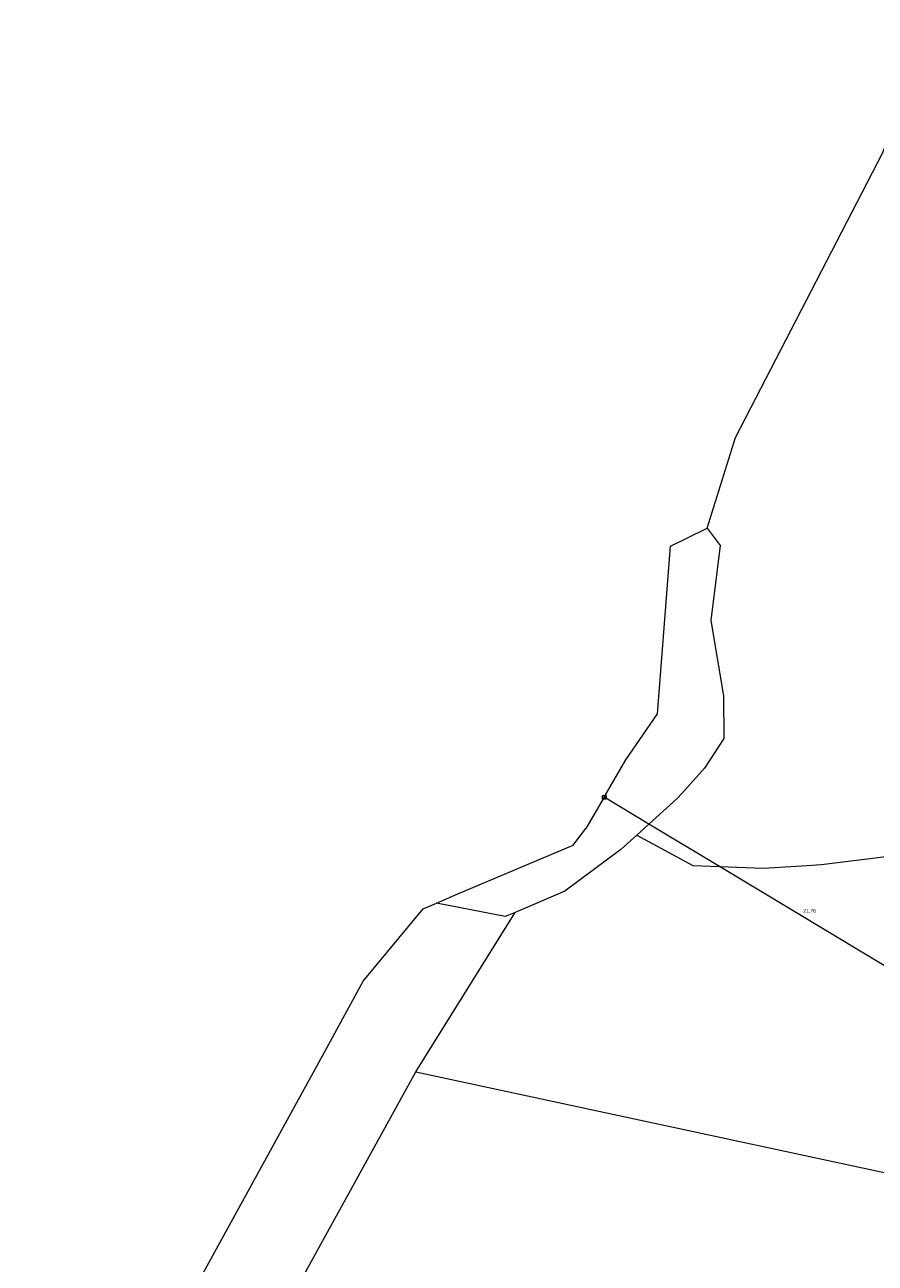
# Model space of a CAD drawing. Header units: metres. Extents: x 197457 to 198138, y 353986 to 354984.
# Tile 17 of 217: x 197457 to 197480, y 354520 to 354553. Entities that reach past the tile are written whole.
import ezdxf

# ---------------------------------------------------------------- set-up
doc = ezdxf.new("R2010")
doc.units = ezdxf.units.M
doc.header["$MEASUREMENT"] = 0
for name, color, linetype, lineweight in [('Duiker lijn niveau min 1', 7, 'Continuous', 0), ('Grens beheer openbare ruimte groenbeheer', 253, 'Continuous', 0), ('Grens maaiveld', 253, 'Continuous', 0), ('Hoogtepunt', 7, 'Continuous', 0), ('insteek sloot', 5, 'Continuous', 0), ('kant verharding', 7, 'Continuous', 0), ('kant water (FD)', 5, 'Continuous', 0), ('kunstwerk', 1, 'Continuous', 13), ('raster geen IMGeo', 7, 'Continuous', 0), ('riool uitstroom', 7, 'Continuous', 0)]:
    doc.layers.add(name, color=color, linetype=linetype, lineweight=lineweight)
doc.styles.add('Style-WORKING', font='WORKING.shx')

# ---------------------------------------------------------------- blocks, each defined once
blk = doc.blocks.new('DUMMY_4')
at = {"layer": 'riool uitstroom', "color": 7, "lineweight": 0, "flags": 128}
blk.add_lwpolyline([(0.5, -0.5), (-0.5, -0.5), (-0.5, 0.5), (0.5, 0.5), (0.5, -0.5)], close=True, dxfattribs=at)

msp = doc.modelspace()

# ---------------------------------------------------------------- linework, layer by layer
at = {"layer": 'Duiker lijn niveau min 1', "linetype": 'Continuous', "lineweight": 0}
for p, q in [((197474.19, 354531.515), (197472.973, 354532.247)), ((197474.19, 354531.515), (197472.973, 354532.247)), ((197476.101, 354530.365), (197474.19, 354531.515)), ((197476.101, 354530.365), (197474.19, 354531.515)), ((197482.599, 354526.457), (197476.101, 354530.365)), ((197482.599, 354526.457), (197476.101, 354530.365))]:
    msp.add_line(p, q, dxfattribs=at)
at = {"layer": 'Grens beheer openbare ruimte groenbeheer', "linetype": 'Continuous', "lineweight": 0, "flags": 128}
msp.add_lwpolyline([(197473.862, 354531.218), (197475.378, 354530.395), (197476.101, 354530.365), (197477.287, 354530.317), (197478.337, 354530.387), (197478.871, 354530.423), (197480.622, 354530.633), (197482.215, 354530.487), (197484.196, 354529.955)], dxfattribs=at)
at = {"layer": 'Grens maaiveld', "linetype": 'Continuous', "lineweight": 0}
msp.add_line((197467.861, 354524.792), (197484.008, 354521.313), dxfattribs=at)
at = {"layer": 'insteek sloot', "linetype": 'Continuous', "lineweight": 0}
for p, q in [((197467.861, 354524.792), (197470.558, 354529.12)), ((197461.146, 354512.619), (197467.861, 354524.792))]:
    msp.add_line(p, q, dxfattribs=at)
at = {"layer": 'kant verharding', "linetype": 'Continuous', "lineweight": 0}
for p, q in [((197474.19, 354531.515), (197473.862, 354531.218)), ((197473.862, 354531.218), (197473.431, 354530.828))]:
    msp.add_line(p, q, dxfattribs=at)
at = {"layer": 'kant verharding', "linetype": 'Continuous', "lineweight": 0, "flags": 128}
for points in [[(197475.772, 354539.55), (197476.12, 354539.084), (197475.871, 354537.044), (197476.214, 354535.003), (197476.224, 354533.844), (197475.701, 354533.036), (197475.08, 354532.347)], [(197475.08, 354532.347), (197474.957, 354532.21), (197474.19, 354531.515)], [(197473.431, 354530.828), (197471.907, 354529.699), (197470.558, 354529.12)], [(197470.558, 354529.12), (197470.285, 354529.003), (197468.423, 354529.373)]]:
    msp.add_lwpolyline(points, dxfattribs=at)
at = {"layer": 'kant water (FD)', "linetype": 'Continuous', "lineweight": 0}
for p, q in [((197475.772, 354539.55), (197476.543, 354542.013)), ((197465.38, 354525.326), (197466.435, 354527.248))]:
    msp.add_line(p, q, dxfattribs=at)
at = {"layer": 'kant water (FD)', "linetype": 'Continuous', "lineweight": 0, "flags": 128}
for points in [[(197476.543, 354542.013), (197480.528, 354549.734), (197490.986, 354576.03), (197497.342, 354593.971), (197498.508, 354602.112), (197499.179, 354623.189), (197500.169, 354629.183)], [(197473.566, 354533.258), (197474.425, 354534.508), (197474.776, 354539.061), (197475.772, 354539.55)], [(197468.423, 354529.373), (197468.999, 354529.62), (197472.133, 354530.941), (197472.481, 354531.397)], [(197466.435, 354527.248), (197468.063, 354529.218), (197468.423, 354529.373)], [(197457.244, 354510.503), (197465.38, 354525.326)]]:
    msp.add_lwpolyline(points, dxfattribs=at)
at = {"layer": 'kunstwerk', "linetype": 'Continuous', "lineweight": 13}
for p, q in [((197472.973, 354532.247), (197473.566, 354533.258)), ((197472.973, 354532.247), (197472.477, 354531.4)), ((197472.477, 354531.4), (197472.481, 354531.397))]:
    msp.add_line(p, q, dxfattribs=at)
at = {"layer": 'raster geen IMGeo', "linetype": 'Continuous', "lineweight": 0}
msp.add_line((197467.861, 354524.792), (197484.008, 354521.313), dxfattribs=at)

# ---------------------------------------------------------------- block references
at = {"layer": 'riool uitstroom', "lineweight": 0, "xscale": 0.1, "yscale": 0.1, "zscale": 0.1}
msp.add_blockref('DUMMY_4', (197472.978, 354532.242), dxfattribs=at)

# ---------------------------------------------------------------- texts
at = {"layer": 'Hoogtepunt', "linetype": 'Continuous', "lineweight": 0, "style": 'Style-WORKING'}
msp.add_text('21.76', height=0.1, dxfattribs=at).set_placement((197478.379, 354529.114))
msp.add_text('21.76', height=0.1, dxfattribs=at).set_placement((197478.379, 354529.114))

doc.saveas('drawing.dxf')
